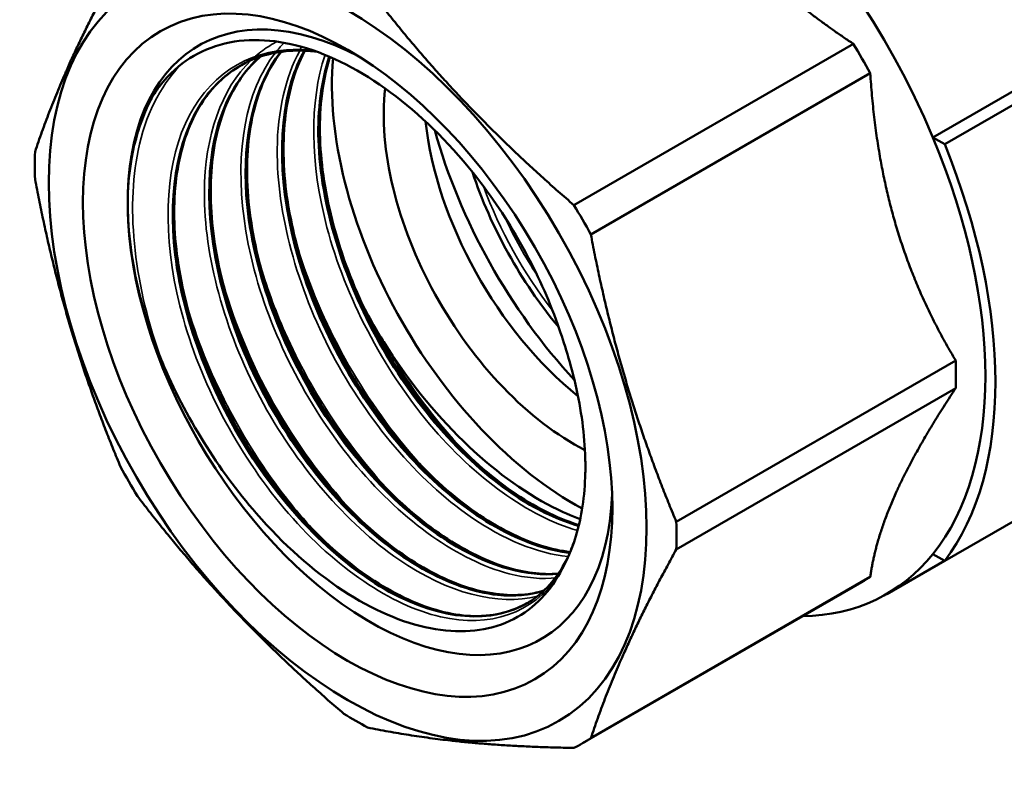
# Model space of a CAD drawing. Header units: millimetres. Extents: x 39 to 198, y 81 to 244.
# Tile 9 of 32: x 132 to 167, y 81 to 108. Entities that reach past the tile are written whole.
import ezdxf

# ---------------------------------------------------------------- set-up
doc = ezdxf.new("R2010")
doc.units = ezdxf.units.MM
doc.layers.add('Видимые тонкие (ГОСТ)', color=7, linetype='Continuous', lineweight=35)
doc.layers.add('Видимый контур (ГОСТ)', color=7, linetype='Continuous', lineweight=50)

msp = doc.modelspace()

# ---------------------------------------------------------------- linework, layer by layer
at = {"layer": 'Видимые тонкие (ГОСТ)'}
for centre, major_axis, start_param, end_param in [((154.728, 102.756), (4.85, -8.4), 4.423154, 4.945838), ((154.869, 102.838), (-4.75, 8.227), 1.419174, 1.667789)]:
    msp.add_ellipse(centre, major_axis=major_axis, ratio=0.57735, start_param=start_param, end_param=end_param, dxfattribs=at)
for points, knots in [([(151.331, 88.715), (150.44, 87.404), (148.927, 86.88), (147.184, 87.281), (145.442, 87.682), (143.488, 89.004), (141.825, 90.923), (140.163, 92.841), (138.808, 95.337), (138.115, 97.791), (137.421, 100.244), (137.395, 102.633), (138.055, 104.364), (138.715, 106.095), (140.056, 107.153), (141.753, 107.28), (142.057, 107.302), (142.373, 107.295), (142.696, 107.259)], [0.523432, 0.523432, 0.523432, 0.523432, 1.260852, 1.260852, 1.260852, 1.998065, 1.998065, 1.998065, 2.735079, 2.735079, 2.735079, 3.471896, 3.471896, 3.471896, 4.208524, 4.208524, 4.208524, 4.340672, 4.340672, 4.340672, 4.340672]), ([(140.655, 107.056), (140.74, 107.13), (140.828, 107.199), (140.918, 107.265), (141.077, 107.38), (141.243, 107.483), (141.417, 107.572)], [10.0956859, 10.0956859, 10.0956859, 10.0956859, 10.1470757, 10.1470757, 10.1470757, 10.2374517, 10.2374517, 10.2374517, 10.2374517]), ([(151.287, 88.653), (150.759, 88.601), (150.192, 88.648), (149.599, 88.801), (147.842, 89.255), (145.886, 90.63), (144.238, 92.587), (142.591, 94.544), (141.269, 97.063), (140.616, 99.517), (139.964, 101.97), (139.988, 104.335), (140.694, 106.024), (140.874, 106.454), (141.097, 106.839), (141.359, 107.175)], [13.599851, 13.599851, 13.599851, 13.599851, 13.848738, 13.848738, 13.848738, 14.587518, 14.587518, 14.587518, 15.325828, 15.325828, 15.325828, 16.063691, 16.063691, 16.063691, 16.251391, 16.251391, 16.251391, 16.251391]), ([(151.676, 89.403), (150.596, 89.522), (149.406, 90.001), (148.233, 90.815), (146.394, 92.091), (144.616, 94.175), (143.365, 96.546), (142.116, 98.912), (141.405, 101.541), (141.424, 103.772), (141.435, 105.117), (141.713, 106.309), (142.217, 107.251)], [20.018531, 20.018531, 20.018531, 20.018531, 20.491617, 20.491617, 20.491617, 21.23372, 21.23372, 21.23372, 21.974647, 21.974647, 21.974647, 22.421314, 22.421314, 22.421314, 22.421314]), ([(152.013, 90.326), (150.292, 90.82), (148.399, 92.175), (146.798, 94.08), (145.151, 96.04), (143.829, 98.563), (143.18, 101.019), (142.582, 103.276), (142.558, 105.458), (143.112, 107.105)], [26.436792, 26.436792, 26.436792, 26.436792, 27.155169, 27.155169, 27.155169, 27.894086, 27.894086, 27.894086, 28.573331, 28.573331, 28.573331, 28.573331]), ([(137.363, 96.284), (136.392, 98.931), (136.083, 101.627), (136.521, 103.733), (136.777, 104.959), (137.284, 105.978), (137.989, 106.722)], [2.615728, 2.615728, 2.615728, 2.615728, 3.334601, 3.334601, 3.334601, 3.752757, 3.752757, 3.752757, 3.752757]), ([(150.603, 88.012), (149.211, 87.654), (147.444, 88.111), (145.711, 89.3), (143.868, 90.566), (142.082, 92.645), (140.822, 95.015), (139.563, 97.384), (138.842, 100.02), (138.855, 102.26), (138.867, 104.248), (139.458, 105.907), (140.503, 106.916)], [7.219998, 7.219998, 7.219998, 7.219998, 7.919095, 7.919095, 7.919095, 8.662388, 8.662388, 8.662388, 9.405041, 9.405041, 9.405041, 10.064329, 10.064329, 10.064329, 10.064329]), ([(146.797, 92.317), (146.605, 92.516), (146.416, 92.721), (146.23, 92.934), (144.428, 94.991), (142.945, 97.658), (142.147, 100.304), (142.125, 100.379), (142.102, 100.455), (142.081, 100.531)], [27.051931, 27.051931, 27.051931, 27.051931, 27.1260161, 27.1260161, 27.1260161, 27.8437127, 27.8437127, 27.8437127, 27.8642672, 27.8642672, 27.8642672, 27.8642672]), ([(145.514, 91.576), (143.999, 93.155), (142.651, 95.166), (141.706, 97.296), (141.342, 98.118), (141.038, 98.956), (140.8, 99.788)], [20.7687456, 20.7687456, 20.7687456, 20.7687456, 21.3549347, 21.3549347, 21.3549347, 21.5810819, 21.5810819, 21.5810819, 21.5810819]), ([(144.23, 90.838), (143.204, 91.905), (142.251, 93.166), (141.454, 94.536), (140.619, 95.971), (139.958, 97.518), (139.517, 99.048)], [14.4855603, 14.4855603, 14.4855603, 14.4855603, 14.8823882, 14.8823882, 14.8823882, 15.2978966, 15.2978966, 15.2978966, 15.2978966]), ([(142.945, 90.095), (142.532, 90.521), (142.132, 90.979), (141.75, 91.465), (140.181, 93.458), (138.923, 95.901), (138.228, 98.307)], [8.202375, 8.202375, 8.202375, 8.202375, 8.3615066, 8.3615066, 8.3615066, 9.0147113, 9.0147113, 9.0147113, 9.0147113]), ([(148.083, 93.063), (147.265, 93.911), (146.494, 94.882), (145.813, 95.936), (145.592, 96.276), (145.381, 96.625), (145.18, 96.981)], [33.3351163, 33.3351163, 33.3351163, 33.3351163, 33.6509922, 33.6509922, 33.6509922, 33.7531473, 33.7531473, 33.7531473, 33.7531473])]:
    msp.add_open_spline(points, degree=3, knots=knots, dxfattribs=at)
for points in [[(141.408, 107.236), (141.49, 107.338), (141.576, 107.436), (141.666, 107.528)], [(142.236, 107.287), (142.254, 107.32), (142.272, 107.352), (142.291, 107.385)], [(136.152, 101.871), (136.178, 103.325), (136.487, 104.613), (137.036, 105.632)], [(150.89, 88.099), (150.85, 88.085), (150.809, 88.071), (150.767, 88.058)]]:
    msp.add_open_spline(points, degree=3, dxfattribs=at)
at = {"layer": 'Видимый контур (ГОСТ)'}
for p, q in [((164.547, 104.191), (175.507, 110.519)), ((164.963, 103.95), (176.176, 110.424)), ((151.888, 101.805), (161.741, 107.493)), ((152.484, 100.772), (162.337, 106.461)), ((164.963, 103.95), (164.547, 104.191)), ((155.498, 90.633), (165.35, 96.321)), ((164.963, 89.253), (176.176, 95.727)), ((155.498, 89.659), (165.35, 95.347)), ((164.952, 89.26), (162.916, 88.084)), ((164.963, 89.253), (164.547, 89.494)), ((152.484, 82.999), (162.337, 88.687)), ((152.192, 82.817), (162.044, 88.505))]:
    msp.add_line(p, q, dxfattribs=at)
for centre, major_axis, start_param, end_param in [((154.516, 102.634), (-8.4, 14.549), 4.492344, 5.931084), ((144.697, 96.965), (-6.042, 10.466), 5.542916, 10.165047), ((144.697, 96.965), (-6.042, 10.466), 5.542916, 10.165047), ((154.044, 102.361), (8, -13.856), 1.533518, 1.608074), ((151.899, 101.123), (6.042, -10.466), 3.830403, 5.530422), ((151.899, 101.123), (4.75, -8.227), 3.804298, 5.553884), ((153.314, 101.94), (4.75, -8.227), 4.059835, 5.305595), ((155.576, 103.246), (6.5, -11.258), 4.289551, 5.087025), ((154.516, 102.634), (8.4, -14.549), 0.220045, 1.350752), ((154.516, 102.634), (8.65, -14.982), 0.238277, 1.33252), ((144.192, 96.673), (-8, 13.856), 0.74812, 0.822676), ((154.728, 102.756), (-5.017, 8.69), 1.226083, 1.859486), ((144.192, 96.673), (8, -13.856), 1.533518, 1.608074), ((154.044, 102.361), (8, -13.856), 0.74812, 0.822676), ((144.697, 96.965), (-5.37, 9.301), 3.900403, 3.95915), ((144.192, 96.673), (-8, 13.856), 1.533518, 1.608074), ((144.192, 96.673), (8, -13.856), 0.74812, 0.822676), ((154.516, 102.634), (8.4, -14.549), 5.973341, 6.50323), ((154.044, 102.361), (8, -13.856), 0, 0.037278), ((144.192, 96.673), (-8, 13.856), 2.318917, 2.393472), ((144.192, 96.673), (8, -13.856), 6.245907, 6.320463)]:
    msp.add_ellipse(centre, major_axis=major_axis, ratio=0.57735, start_param=start_param, end_param=end_param, dxfattribs=at)
for major_axis in [(-7.451, 12.905), (-6.6, 11.432)]:
    msp.add_ellipse((143.909, 96.51), major_axis=major_axis, ratio=0.57735, dxfattribs=at)
for points, weights in [([(157.514, 110.993), (159.274, 109.135), (161.741, 107.493)], [1, 1.022156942, 1.01110143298]), ([(132.886, 103.688), (133.894, 106.73), (135.899, 110.348)], [1, 1.06666666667, 1]), ([(144.614, 109.485), (147.752, 105.357), (151.888, 101.805)], [1, 1.06666666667, 1]), ([(162.337, 106.461), (162.525, 103.504), (163.254, 101.051)], [1.01110143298, 1.022156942, 1]), ([(135.899, 92.574), (133.894, 97.356), (132.886, 102.714)], [1, 1.06666666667, 1]), ([(163.254, 101.051), (163.983, 98.597), (165.35, 96.321)], [1, 1.022156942, 1.01110143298]), ([(152.484, 100.772), (153.492, 95.415), (155.498, 90.633)], [1, 1.06666666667, 1]), ([(165.35, 95.347), (163.983, 93.288), (163.254, 91.677)], [1.01110143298, 1.022156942, 1]), ([(163.254, 91.677), (162.525, 90.065), (162.337, 88.687)], [1, 1.022156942, 1.01110143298]), ([(143.77, 83.862), (139.634, 87.414), (136.496, 91.541)], [1, 1.06666666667, 1]), ([(155.498, 89.659), (153.492, 86.041), (152.484, 82.999)], [1, 1.06666666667, 1]), ([(151.888, 82.654), (147.752, 82.727), (144.614, 83.375)], [1, 1.06666666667, 1])]:
    msp.add_rational_spline(points, weights, degree=2, dxfattribs=at)
for points, knots in [([(137.339, 106.081), (137.926, 106.808), (138.686, 107.293), (140.456, 107.714), (141.444, 107.656), (143.517, 107.008), (144.58, 106.434), (146.639, 104.851), (147.617, 103.866), (149.094, 101.959), (149.64, 101.127), (150.589, 99.396), (150.991, 98.506), (151.309, 97.611)], [0, 0, 0, 0, 0.463914, 0.463914, 0.919567, 0.919567, 1.366958, 1.366958, 1.806082, 1.806082, 2.104876, 2.104876, 2.399684, 2.399684, 2.399684, 2.399684]), ([(140.804, 107.026), (140.112, 106.422), (139.593, 105.558), (139.303, 104.493), (138.796, 102.626), (138.994, 100.158), (139.835, 97.707), (140.675, 95.26), (142.148, 92.853), (143.867, 91.09), (145.584, 89.33), (147.53, 88.227), (149.201, 88.054), (149.779, 87.995), (150.322, 88.046), (150.815, 88.201)], [-10.094138, -10.094138, -10.094138, -10.094138, -9.670989, -9.670989, -9.670989, -8.929639, -8.929639, -8.929639, -8.189294, -8.189294, -8.189294, -7.449869, -7.449869, -7.449869, -7.194065, -7.194065, -7.194065, -7.194065]), ([(150.821, 88.204), (150.47, 88.094), (150.094, 88.037), (149.697, 88.036), (148.073, 88.033), (146.12, 88.977), (144.353, 90.632), (142.587, 92.287), (141.024, 94.636), (140.076, 97.086), (139.129, 99.534), (138.807, 102.06), (139.204, 104.026), (139.462, 105.303), (140.022, 106.336), (140.81, 107.029)], [13.478433, 13.478433, 13.478433, 13.478433, 13.660323, 13.660323, 13.660323, 14.405183, 14.405183, 14.405183, 15.149401, 15.149401, 15.149401, 15.892999, 15.892999, 15.892999, 16.376231, 16.376231, 16.376231, 16.376231]), ([(140.81, 107.036), (140.415, 106.688), (140.076, 106.248), (139.461, 105.057), (139.229, 104.235), (139.037, 102.438), (139.07, 101.445), (139.387, 99.405), (139.674, 98.332), (140.463, 96.236), (140.975, 95.186), (142.156, 93.241), (142.839, 92.321), (144.287, 90.724), (145.069, 90.028), (146.627, 88.943), (147.422, 88.54), (148.92, 88.071), (149.641, 87.997), (150.468, 88.11), (150.651, 88.15), (150.826, 88.203)], [0.092377, 0.092377, 0.092377, 0.092377, 0.358801, 0.358801, 0.707505, 0.707505, 1.049581, 1.049581, 1.390909, 1.390909, 1.733055, 1.733055, 2.075679, 2.075679, 2.418169, 2.418169, 2.759913, 2.759913, 3.10095, 3.10095, 3.20133, 3.20133, 3.20133, 3.20133]), ([(151.328, 88.799), (150.369, 88.72), (149.28, 88.97), (148.166, 89.546), (146.349, 90.485), (144.485, 92.285), (143.059, 94.496), (141.633, 96.707), (140.659, 99.307), (140.394, 101.649), (140.137, 103.928), (140.554, 105.939), (141.555, 107.211)], [19.889301, 19.889301, 19.889301, 19.889301, 20.342782, 20.342782, 20.342782, 21.082644, 21.082644, 21.082644, 21.822058, 21.822058, 21.822058, 22.541685, 22.541685, 22.541685, 22.541685]), ([(141.548, 107.21), (140.622, 106.031), (140.187, 104.225), (140.335, 102.151), (140.499, 99.853), (141.379, 97.247), (142.739, 94.984), (144.098, 92.723), (145.923, 90.827), (147.742, 89.765), (148.999, 89.032), (150.245, 88.702), (151.325, 88.792)], [-16.259612, -16.259612, -16.259612, -16.259612, -15.592976, -15.592976, -15.592976, -14.853991, -14.853991, -14.853991, -14.115414, -14.115414, -14.115414, -13.604906, -13.604906, -13.604906, -13.604906]), ([(142.816, 107.219), (142.621, 107.242), (142.43, 107.254), (141.537, 107.262), (140.879, 107.115), (140.31, 106.826)], [2.8919701, 2.8919701, 2.8919701, 2.8919701, 2.9789947, 2.9789947, 3.3079786, 3.3079786, 3.3079786, 3.3079786]), ([(141.565, 107.213), (141.39, 106.988), (141.232, 106.741), (140.745, 105.799), (140.513, 104.976), (140.321, 103.18), (140.354, 102.187), (140.671, 100.146), (140.958, 99.074), (141.747, 96.977), (142.259, 95.928), (143.44, 93.982), (144.123, 93.062), (145.571, 91.466), (146.353, 90.77), (147.911, 89.685), (148.706, 89.282), (150.117, 88.839), (150.756, 88.758), (151.337, 88.802)], [0.220637, 0.220637, 0.220637, 0.220637, 0.358801, 0.358801, 0.707505, 0.707505, 1.049581, 1.049581, 1.390909, 1.390909, 1.733055, 1.733055, 2.075679, 2.075679, 2.418169, 2.418169, 2.759913, 2.759913, 3.061109, 3.061109, 3.061109, 3.061109]), ([(142.376, 107.25), (142.199, 106.926), (142.051, 106.57), (141.933, 106.187), (141.372, 104.36), (141.517, 101.907), (142.317, 99.448), (143.117, 96.991), (144.563, 94.55), (146.273, 92.742), (147.982, 90.935), (149.938, 89.776), (151.63, 89.554), (151.668, 89.549), (151.705, 89.544), (151.742, 89.54)], [-22.421872, -22.421872, -22.421872, -22.421872, -22.265633, -22.265633, -22.265633, -21.522034, -21.522034, -21.522034, -20.779035, -20.779035, -20.779035, -20.036611, -20.036611, -20.036611, -20.020216, -20.020216, -20.020216, -20.020216]), ([(151.745, 89.548), (150.167, 89.727), (148.347, 90.72), (146.708, 92.319), (144.962, 94.023), (143.439, 96.398), (142.539, 98.848), (141.64, 101.295), (141.372, 103.792), (141.816, 105.713), (141.947, 106.279), (142.139, 106.794), (142.386, 107.248)], [26.304669, 26.304669, 26.304669, 26.304669, 27.001605, 27.001605, 27.001605, 27.744045, 27.744045, 27.744045, 28.485394, 28.485394, 28.485394, 28.703903, 28.703903, 28.703903, 28.703903]), ([(142.397, 107.252), (142.391, 107.24), (142.385, 107.228), (142.03, 106.54), (141.797, 105.718), (141.605, 103.921), (141.638, 102.928), (141.955, 100.888), (142.242, 99.815), (143.032, 97.719), (143.544, 96.669), (144.724, 94.723), (145.408, 93.803), (146.855, 92.207), (147.637, 91.511), (149.195, 90.426), (149.99, 90.023), (151.085, 89.68), (151.425, 89.606), (151.753, 89.566)], [0.352433, 0.352433, 0.352433, 0.352433, 0.358801, 0.358801, 0.707505, 0.707505, 1.049581, 1.049581, 1.390909, 1.390909, 1.733055, 1.733055, 2.075679, 2.075679, 2.418169, 2.418169, 2.759913, 2.759913, 2.917284, 2.917284, 2.917284, 2.917284]), ([(152.053, 90.494), (151.575, 90.634), (151.084, 90.838), (150.588, 91.106), (148.768, 92.09), (146.915, 93.928), (145.511, 96.162), (144.11, 98.391), (143.171, 100.992), (142.943, 103.316), (142.807, 104.697), (142.924, 105.973), (143.269, 107.038)], [32.727597, 32.727597, 32.727597, 32.727597, 32.928962, 32.928962, 32.928962, 33.669328, 33.669328, 33.669328, 34.407932, 34.407932, 34.407932, 34.846703, 34.846703, 34.846703, 34.846703]), ([(143.26, 107.041), (142.978, 106.18), (142.845, 105.181), (142.879, 104.096), (142.951, 101.844), (143.739, 99.241), (145.033, 96.938), (146.328, 94.635), (148.114, 92.652), (149.931, 91.481), (150.646, 91.021), (151.361, 90.688), (152.051, 90.487)], [-28.564974, -28.564974, -28.564974, -28.564974, -28.209281, -28.209281, -28.209281, -27.47109, -27.47109, -27.47109, -26.733085, -26.733085, -26.733085, -26.443066, -26.443066, -26.443066, -26.443066]), ([(143.286, 107.033), (143.142, 106.576), (143.04, 106.078), (142.889, 104.663), (142.922, 103.67), (143.239, 101.629), (143.527, 100.556), (144.316, 98.46), (144.828, 97.41), (146.008, 95.465), (146.692, 94.545), (148.139, 92.949), (148.921, 92.252), (150.479, 91.167), (151.274, 90.765), (152.037, 90.526), (152.049, 90.522), (152.062, 90.518)], [0.505273, 0.505273, 0.505273, 0.505273, 0.707505, 0.707505, 1.049581, 1.049581, 1.390909, 1.390909, 1.733055, 1.733055, 2.075679, 2.075679, 2.418169, 2.418169, 2.759913, 2.759913, 2.765579, 2.765579, 2.765579, 2.765579]), ([(150.228, 87.758), (149.09, 87.111), (147.558, 87.151), (145.948, 87.892), (144.143, 88.722), (142.257, 90.426), (140.779, 92.58), (139.301, 94.734), (138.244, 97.318), (137.889, 99.688), (137.533, 102.058), (137.881, 104.191), (138.859, 105.558), (139.21, 106.049), (139.641, 106.44), (140.134, 106.724)], [7.069746, 7.069746, 7.069746, 7.069746, 7.728792, 7.728792, 7.728792, 8.467371, 8.467371, 8.467371, 9.205753, 9.205753, 9.205753, 9.943944, 9.943944, 9.943944, 10.209099, 10.209099, 10.209099, 10.209099]), ([(140.312, 106.821), (139.901, 106.616), (139.53, 106.339), (139.208, 105.993), (138.095, 104.801), (137.581, 102.799), (137.781, 100.486), (137.983, 98.152), (138.911, 95.524), (140.313, 93.267), (141.707, 91.025), (143.555, 89.171), (145.377, 88.167), (147.216, 87.154), (149.009, 87.019), (150.281, 87.788), (150.313, 87.808), (150.345, 87.828), (150.376, 87.848)], [-3.959684, -3.959684, -3.959684, -3.959684, -3.745706, -3.745706, -3.745706, -3.007102, -3.007102, -3.007102, -2.261974, -2.261974, -2.261974, -1.521578, -1.521578, -1.521578, -0.774083, -0.774083, -0.774083, -0.755102, -0.755102, -0.755102, -0.755102]), ([(139.957, 106.623), (139.374, 106.242), (138.884, 105.686), (138.177, 104.316), (137.944, 103.493), (137.752, 101.697), (137.785, 100.704), (138.103, 98.664), (138.39, 97.591), (139.179, 95.494), (139.691, 94.445), (140.872, 92.499), (141.555, 91.579), (143.003, 89.983), (143.785, 89.287), (145.342, 88.202), (146.138, 87.799), (147.636, 87.329), (148.357, 87.255), (149.383, 87.396), (149.746, 87.508), (150.075, 87.675)], [0, 0, 0, 0, 0.358801, 0.358801, 0.707505, 0.707505, 1.049581, 1.049581, 1.390909, 1.390909, 1.733055, 1.733055, 2.075679, 2.075679, 2.418169, 2.418169, 2.759913, 2.759913, 3.10095, 3.10095, 3.307644, 3.307644, 3.307644, 3.307644]), ([(136.152, 101.871), (136.15, 102.88), (136.286, 103.805), (136.834, 105.411), (137.174, 105.876), (137.339, 106.081)], [0, 0, 0, 0, 0.3701332, 0.3701332, 0.7449037, 0.7449037, 0.7449037, 0.7449037]), ([(137.363, 96.284), (137.196, 96.681), (136.853, 97.537), (136.296, 99.777), (136.155, 100.862), (136.152, 101.871)], [0, 0, 0, 0, 0.1309532, 0.1309532, 0.2603673, 0.2603673, 0.2603673, 0.2603673]), ([(151.309, 97.611), (151.493, 97.097), (151.741, 96.358), (152.149, 94.573), (152.266, 93.696), (152.288, 92.865)], [0, 0, 0, 0, 0.169038, 0.169038, 0.3433735, 0.3433735, 0.3433735, 0.3433735]), ([(145.18, 96.981), (146.002, 95.674), (146.955, 94.482), (149.005, 92.486), (150.078, 91.695), (151.472, 90.985), (151.792, 90.844), (152.109, 90.727)], [0, 0, 0, 0, 0.463914, 0.463914, 0.919567, 0.919567, 1.056756, 1.056756, 1.056756, 1.056756]), ([(151.331, 88.715), (150.873, 87.945), (150.244, 87.388), (148.702, 86.75), (147.8, 86.685), (145.833, 87.068), (144.786, 87.523), (142.68, 88.909), (141.642, 89.834), (140.015, 91.702), (139.392, 92.548), (138.268, 94.356), (137.773, 95.311), (137.363, 96.284)], [0, 0, 0, 0, 0.426694, 0.426694, 0.861641, 0.861641, 1.304839, 1.304839, 1.756283, 1.756283, 2.073437, 2.073437, 2.394567, 2.394567, 2.394567, 2.394567]), ([(152.289, 92.349), (152.271, 91.541), (152.158, 90.796), (151.757, 89.475), (151.512, 89.02), (151.331, 88.715)], [0.0281992, 0.0281992, 0.0281992, 0.0281992, 0.3296246, 0.3296246, 0.6220875, 0.6220875, 0.6220875, 0.6220875]), ([(150.376, 87.848), (150.918, 88.201), (151.365, 88.732), (151.77, 89.594), (151.849, 89.795), (151.918, 90.007)], [0, 0, 0, 0, 0.3614973, 0.3614973, 0.4634989, 0.4634989, 0.4634989, 0.4634989])]:
    msp.add_open_spline(points, degree=3, knots=knots, dxfattribs=at)
msp.add_open_spline([(144.395, 98.371), (144.726, 97.718), (145.016, 97.241), (145.18, 96.981)], degree=3, dxfattribs=at)

doc.saveas('drawing.dxf')
